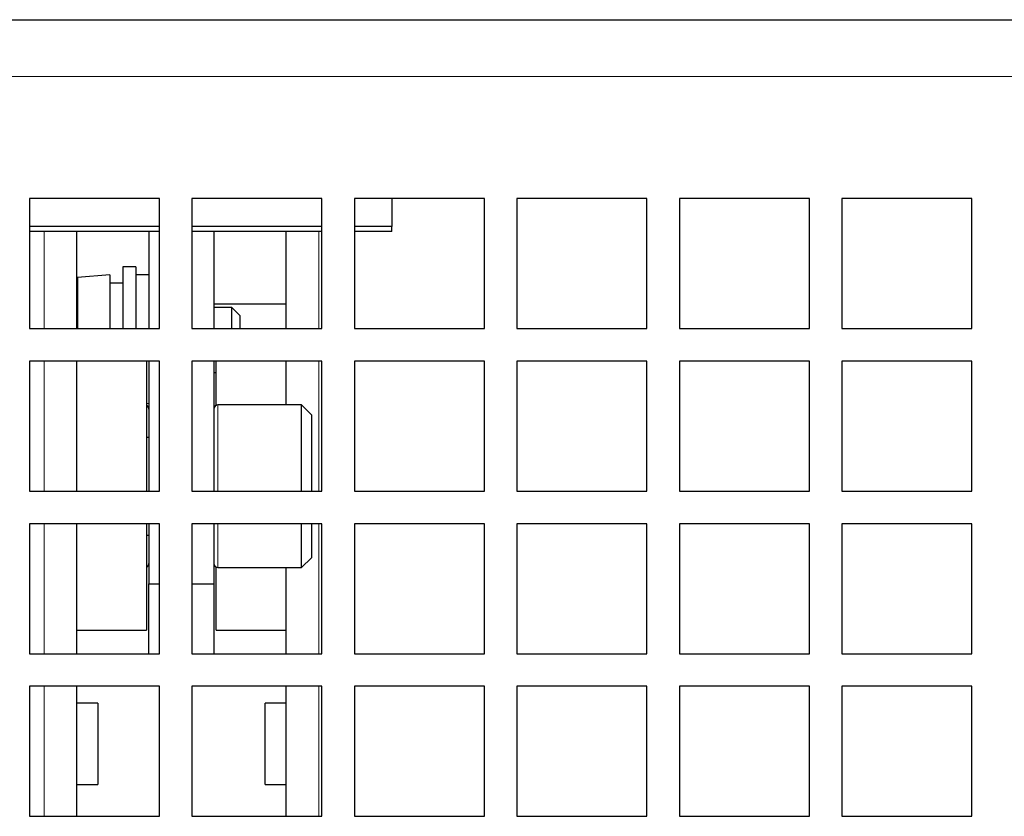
# Paper-space layout 'Blatt5' of a CAD drawing. Header units: millimetres. Extents: x 5 to 418, y 2 to 292.
# Tile 17 of 29: x 207 to 237, y 189 to 213. Entities that reach past the tile are written whole.
import ezdxf

# ---------------------------------------------------------------- set-up
doc = ezdxf.new("R2010")
doc.units = ezdxf.units.MM

psp = doc.layouts.new('Blatt5')

# ---------------------------------------------------------------- linework, layer by layer
at = {"color": 7, "linetype": 'Continuous', "lineweight": 25}
for p, q in [((205.8353, 213.3808), (277.0251, 213.3808)), ((207.4302, 207.8808), (207.4302, 203.8808)), ((211.4302, 207.8808), (207.4302, 207.8808)), ((211.4302, 203.8808), (211.4302, 207.8808)), ((212.4302, 207.8808), (212.4302, 203.8808)), ((216.4302, 207.8808), (212.4302, 207.8808)), ((216.4302, 203.8808), (216.4302, 207.8808)), ((217.4302, 207.8808), (217.4302, 203.8808)), ((221.4302, 207.8808), (217.4302, 207.8808)), ((218.5802, 207.8808), (218.5802, 207.0157)), ((221.4302, 203.8808), (221.4302, 207.8808)), ((222.4302, 207.8808), (222.4302, 203.8808)), ((226.4302, 207.8808), (222.4302, 207.8808)), ((226.4302, 203.8808), (226.4302, 207.8808)), ((227.4302, 207.8808), (227.4302, 203.8808)), ((231.4302, 207.8808), (227.4302, 207.8808)), ((231.4302, 203.8808), (231.4302, 207.8808)), ((232.4302, 207.8808), (232.4302, 203.8808)), ((236.4302, 207.8808), (232.4302, 207.8808)), ((236.4302, 203.8808), (236.4302, 207.8808)), ((211.4302, 207.0157), (207.4302, 207.0157)), ((216.4302, 207.0157), (212.4302, 207.0157)), ((218.5802, 207.0157), (217.4302, 207.0157)), ((218.5802, 206.8642), (218.5802, 207.0157)), ((211.4302, 206.8642), (207.4302, 206.8642)), ((208.8802, 206.8642), (208.8802, 203.8823)), ((211.1052, 206.8642), (211.1052, 203.8808)), ((216.4302, 206.8642), (212.4302, 206.8642)), ((213.1052, 206.8642), (213.1052, 203.8808)), ((215.3302, 203.8808), (215.3302, 206.8642)), ((218.5802, 206.8642), (217.4302, 206.8642)), ((210.7052, 205.7808), (210.3052, 205.7808)), ((210.3052, 205.7808), (210.3052, 203.8808)), ((210.7052, 205.7808), (210.7052, 203.8808)), ((209.9052, 205.5308), (208.9052, 205.4558)), ((208.9052, 205.4558), (208.9052, 203.8808)), ((209.9052, 205.5308), (209.9052, 203.8808)), ((211.1052, 205.5308), (210.7052, 205.5308)), ((210.3052, 205.2808), (209.9052, 205.2808)), ((215.3302, 204.6308), (213.1052, 204.6308)), ((213.6552, 204.5308), (213.1052, 204.5308)), ((213.9052, 204.2808), (213.6552, 204.5308)), ((213.6552, 203.8808), (213.6552, 204.5308)), ((213.9052, 204.2808), (213.9052, 203.8808)), ((207.4302, 203.8808), (211.4302, 203.8808)), ((212.4302, 203.8808), (216.4302, 203.8808)), ((217.4302, 203.8808), (221.4302, 203.8808)), ((222.4302, 203.8808), (226.4302, 203.8808)), ((227.4302, 203.8808), (231.4302, 203.8808)), ((232.4302, 203.8808), (236.4302, 203.8808)), ((207.4302, 202.8808), (207.4302, 198.8808)), ((211.4302, 202.8808), (207.4302, 202.8808)), ((208.8802, 202.8808), (208.8802, 198.8808)), ((211.0302, 202.8808), (211.0302, 199.0308)), ((211.1052, 202.8808), (211.1052, 198.8808)), ((211.4302, 198.8808), (211.4302, 202.8808)), ((212.4302, 202.8808), (212.4302, 198.8808)), ((216.4302, 202.8808), (212.4302, 202.8808)), ((213.1052, 202.8808), (213.1052, 198.8808)), ((213.1802, 201.5204), (213.1802, 202.8808)), ((215.3302, 201.5308), (215.3302, 202.8808)), ((216.4302, 198.8808), (216.4302, 202.8808)), ((217.4302, 202.8808), (217.4302, 198.8808)), ((221.4302, 202.8808), (217.4302, 202.8808)), ((221.4302, 198.8808), (221.4302, 202.8808)), ((222.4302, 202.8808), (222.4302, 198.8808)), ((226.4302, 202.8808), (222.4302, 202.8808)), ((226.4302, 198.8808), (226.4302, 202.8808)), ((227.4302, 202.8808), (227.4302, 198.8808)), ((231.4302, 202.8808), (227.4302, 202.8808)), ((231.4302, 198.8808), (231.4302, 202.8808)), ((232.4302, 202.8808), (232.4302, 198.8808)), ((236.4302, 202.8808), (232.4302, 202.8808)), ((236.4302, 198.8808), (236.4302, 202.8808)), ((213.1052, 202.5308), (213.1802, 202.5308)), ((215.8052, 201.5308), (213.2302, 201.5308)), ((216.1052, 201.2308), (215.8052, 201.5308)), ((215.8052, 198.8808), (215.8052, 201.5308)), ((216.1052, 201.2308), (216.1052, 198.8808)), ((211.1052, 200.5308), (211.0302, 200.5308)), ((207.4302, 198.8808), (211.4302, 198.8808)), ((211.0302, 199.0308), (211.0302, 198.8808)), ((212.4302, 198.8808), (216.4302, 198.8808)), ((217.4302, 198.8808), (221.4302, 198.8808)), ((222.4302, 198.8808), (226.4302, 198.8808)), ((227.4302, 198.8808), (231.4302, 198.8808)), ((232.4302, 198.8808), (236.4302, 198.8808)), ((207.4302, 197.8808), (207.4302, 193.8808)), ((211.4302, 197.8808), (207.4302, 197.8808)), ((208.8802, 197.8808), (208.8802, 193.8808)), ((211.0302, 197.8808), (211.0302, 194.6058)), ((211.1052, 197.8808), (211.1052, 196.0308)), ((211.4302, 193.8808), (211.4302, 197.8808)), ((212.4302, 197.8808), (212.4302, 193.8808)), ((216.4302, 197.8808), (212.4302, 197.8808)), ((213.1052, 197.8808), (213.1052, 196.0308)), ((215.8052, 196.5308), (215.8052, 197.8808)), ((216.1052, 197.8808), (216.1052, 196.8308)), ((216.4302, 193.8808), (216.4302, 197.8808)), ((217.4302, 197.8808), (217.4302, 193.8808)), ((221.4302, 197.8808), (217.4302, 197.8808)), ((221.4302, 193.8808), (221.4302, 197.8808)), ((222.4302, 197.8808), (222.4302, 193.8808)), ((226.4302, 197.8808), (222.4302, 197.8808)), ((226.4302, 193.8808), (226.4302, 197.8808)), ((227.4302, 197.8808), (227.4302, 193.8808)), ((231.4302, 197.8808), (227.4302, 197.8808)), ((231.4302, 193.8808), (231.4302, 197.8808)), ((232.4302, 197.8808), (232.4302, 193.8808)), ((236.4302, 197.8808), (232.4302, 197.8808)), ((236.4302, 193.8808), (236.4302, 197.8808)), ((211.0302, 197.5308), (211.1052, 197.5308)), ((215.8052, 196.5308), (216.1052, 196.8308)), ((213.1802, 194.6058), (213.1802, 196.5412)), ((213.2302, 196.5308), (215.8052, 196.5308)), ((215.3302, 193.8808), (215.3302, 196.5308)), ((211.1052, 196.0308), (211.4302, 196.0308)), ((211.1052, 193.8808), (211.1052, 196.0308)), ((212.4302, 196.0308), (213.1052, 196.0308)), ((213.1052, 196.0308), (213.1052, 193.8808)), ((208.8802, 194.6058), (211.0302, 194.6058)), ((213.1802, 194.6058), (215.3302, 194.6058)), ((207.4302, 193.8808), (211.4302, 193.8808)), ((212.4302, 193.8808), (216.4302, 193.8808)), ((217.4302, 193.8808), (221.4302, 193.8808)), ((222.4302, 193.8808), (226.4302, 193.8808)), ((227.4302, 193.8808), (231.4302, 193.8808)), ((232.4302, 193.8808), (236.4302, 193.8808)), ((207.4302, 192.8808), (207.4302, 188.8808)), ((211.4302, 192.8808), (207.4302, 192.8808)), ((208.8802, 192.8808), (208.8802, 191.1058)), ((211.4302, 188.8808), (211.4302, 192.8808)), ((212.4302, 192.8808), (212.4302, 188.8808)), ((216.4302, 192.8808), (212.4302, 192.8808)), ((215.3302, 188.8808), (215.3302, 192.8808)), ((216.4302, 188.8808), (216.4302, 192.8808)), ((217.4302, 192.8808), (217.4302, 188.8808)), ((221.4302, 192.8808), (217.4302, 192.8808)), ((221.4302, 188.8808), (221.4302, 192.8808)), ((222.4302, 192.8808), (222.4302, 188.8808)), ((226.4302, 192.8808), (222.4302, 192.8808)), ((226.4302, 188.8808), (226.4302, 192.8808)), ((227.4302, 192.8808), (227.4302, 188.8808)), ((231.4302, 192.8808), (227.4302, 192.8808)), ((231.4302, 188.8808), (231.4302, 192.8808)), ((232.4302, 192.8808), (232.4302, 188.8808)), ((236.4302, 192.8808), (232.4302, 192.8808)), ((236.4302, 188.8808), (236.4302, 192.8808)), ((209.5302, 192.3558), (208.8802, 192.3558)), ((209.5302, 192.3558), (209.5302, 191.1058)), ((215.3302, 192.3558), (214.6802, 192.3558)), ((214.6802, 189.8558), (214.6802, 192.3558)), ((208.8802, 191.1058), (208.8802, 188.8808)), ((209.5302, 191.1058), (209.5302, 189.8558)), ((208.8802, 189.8558), (209.5302, 189.8558)), ((214.6802, 189.8558), (215.3302, 189.8558)), ((207.4302, 188.8808), (211.4302, 188.8808)), ((212.4302, 188.8808), (216.4302, 188.8808)), ((217.4302, 188.8808), (221.4302, 188.8808)), ((222.4302, 188.8808), (226.4302, 188.8808)), ((227.4302, 188.8808), (231.4302, 188.8808)), ((232.4302, 188.8808), (236.4302, 188.8808))]:
    psp.add_line(p, q, dxfattribs=at)
at = {"color": 7, "linetype": 'Continuous', "lineweight": 18}
for p, q in [((126.1802, 211.6308), (287.6802, 211.6308)), ((207.8802, 203.8808), (207.8802, 206.8642)), ((216.3302, 206.8642), (216.3302, 203.8808)), ((207.8802, 198.8808), (207.8802, 202.8808)), ((216.3302, 202.8808), (216.3302, 198.8808)), ((211.0302, 201.5731), (211.1052, 201.5731)), ((213.2302, 201.5308), (213.2302, 198.8808)), ((207.8802, 193.8808), (207.8802, 197.8808)), ((213.2302, 197.8808), (213.2302, 196.5308)), ((216.3302, 197.8808), (216.3302, 193.8808)), ((207.8802, 191.1058), (207.8802, 192.8808)), ((216.3302, 192.8808), (216.3302, 188.8808)), ((207.8802, 188.8808), (207.8802, 191.1058))]:
    psp.add_line(p, q, dxfattribs=at)
at = {"color": 7, "linetype": 'Continuous', "lineweight": 25}
for centre, start, end in [((210.9802, 201.4058), 0, 66.42182), ((213.2302, 201.4058), 90, 180), ((210.9802, 196.6558), 293.57818, 360), ((213.2302, 196.6558), 180, 270)]:
    psp.add_arc(centre, 0.125, start, end, dxfattribs=at)

doc.saveas('drawing.dxf')
